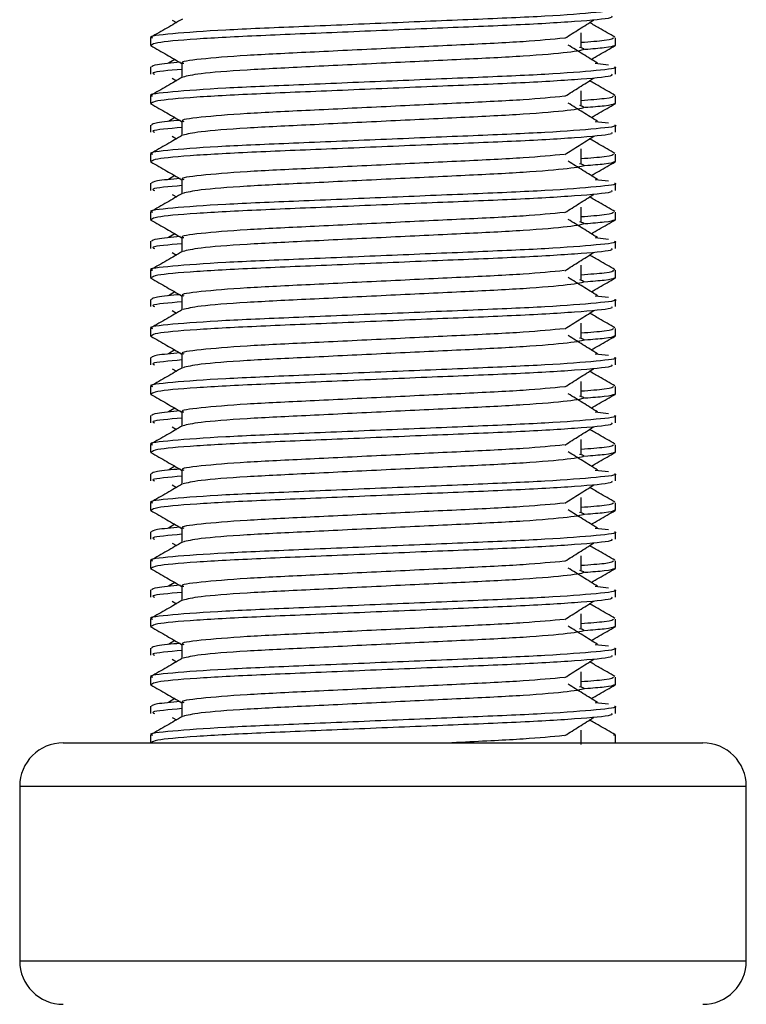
# Model space of a CAD drawing. Header units: millimetres. Extents: x 0 to 420, y 0 to 297.
# Tile 11 of 64: x 88.75 to 90.77, y 181.94 to 184.68. Entities that reach past the tile are written whole.
import ezdxf

# ---------------------------------------------------------------- set-up
doc = ezdxf.new("R2010")
doc.units = ezdxf.units.MM

msp = doc.modelspace()

# ---------------------------------------------------------------- linework, layer by layer
at = {"color": 7, "linetype": 'Continuous', "lineweight": 25}
for p, q in [((89.17776, 184.67486), (89.18921, 184.66764)), ((90.31471, 184.59918), (90.31471, 184.63959)), ((89.1173, 184.62522), (89.1173, 184.60508)), ((89.11769, 184.60422), (89.12096, 184.60349)), ((90.40756, 184.60508), (90.40999, 184.60422)), ((90.41038, 184.60508), (90.41038, 184.62522)), ((89.18457, 184.56537), (89.16712, 184.55456)), ((89.20479, 184.55451), (89.20479, 184.51503)), ((90.35405, 184.5546), (90.3905, 184.55067)), ((89.1173, 184.54447), (89.1173, 184.52426)), ((90.41038, 184.52426), (90.41038, 184.54447)), ((89.17776, 184.51323), (89.18921, 184.50601)), ((90.31471, 184.43754), (90.31471, 184.47795)), ((89.1173, 184.46359), (89.1173, 184.44345)), ((89.11769, 184.44259), (89.12096, 184.44186)), ((90.40756, 184.44345), (90.40999, 184.44259)), ((90.41038, 184.44345), (90.41038, 184.46359)), ((89.18457, 184.40374), (89.16712, 184.39292)), ((89.20479, 184.39287), (89.20479, 184.35339)), ((90.35405, 184.39296), (90.3905, 184.38903)), ((89.1173, 184.38284), (89.1173, 184.36263)), ((90.41038, 184.36263), (90.41038, 184.38284)), ((89.17776, 184.35159), (89.18921, 184.34437)), ((89.1173, 184.30196), (89.1173, 184.28182)), ((90.31471, 184.27591), (90.31471, 184.31632)), ((90.41038, 184.28182), (90.41038, 184.30196)), ((89.11769, 184.28095), (89.12096, 184.28023)), ((90.40756, 184.28182), (90.40999, 184.28095)), ((89.1173, 184.2212), (89.1173, 184.20099)), ((89.18457, 184.2421), (89.16712, 184.23129)), ((89.20479, 184.23124), (89.20479, 184.19176)), ((90.35405, 184.23133), (90.3905, 184.2274)), ((90.41038, 184.20099), (90.41038, 184.2212)), ((89.17776, 184.18996), (89.18921, 184.18274)), ((89.1173, 184.14032), (89.1173, 184.12018)), ((90.31471, 184.11427), (90.31471, 184.15468)), ((90.41038, 184.12018), (90.41038, 184.14032)), ((89.11769, 184.11932), (89.12096, 184.11859)), ((90.40756, 184.12018), (90.40999, 184.11932)), ((89.1173, 184.05957), (89.1173, 184.03936)), ((89.18457, 184.08047), (89.16712, 184.06965)), ((89.20479, 184.0696), (89.20479, 184.03013)), ((90.35405, 184.06969), (90.3905, 184.06577)), ((90.41038, 184.03936), (90.41038, 184.05957)), ((89.17776, 184.02832), (89.18921, 184.02111)), ((89.1173, 183.97869), (89.1173, 183.95855)), ((90.31471, 183.95264), (90.31471, 183.99305)), ((90.41038, 183.95855), (90.41038, 183.97869)), ((89.11769, 183.95769), (89.12096, 183.95696)), ((90.40756, 183.95855), (90.40999, 183.95769)), ((89.18457, 183.91883), (89.16712, 183.90802)), ((89.1173, 183.89793), (89.1173, 183.87773)), ((89.20479, 183.90797), (89.20479, 183.86849)), ((90.35405, 183.90806), (90.3905, 183.90413)), ((90.41038, 183.87773), (90.41038, 183.89793)), ((89.17776, 183.86669), (89.18921, 183.85947)), ((89.1173, 183.81705), (89.1173, 183.79691)), ((90.31471, 183.79101), (90.31471, 183.83141)), ((90.41038, 183.79691), (90.41038, 183.81705)), ((89.11769, 183.79605), (89.12096, 183.79532)), ((90.40756, 183.79691), (90.40999, 183.79605)), ((89.18457, 183.7572), (89.16712, 183.74639)), ((89.1173, 183.7363), (89.1173, 183.71609)), ((89.20479, 183.74634), (89.20479, 183.70686)), ((90.35405, 183.74642), (90.3905, 183.7425)), ((90.41038, 183.71609), (90.41038, 183.7363)), ((89.17776, 183.70505), (89.18921, 183.69784)), ((89.1173, 183.65542), (89.1173, 183.63528)), ((90.31471, 183.62937), (90.31471, 183.66978)), ((90.41038, 183.63528), (90.41038, 183.65542)), ((89.11769, 183.63442), (89.12096, 183.63369)), ((90.40756, 183.63528), (90.40999, 183.63442)), ((89.18457, 183.59557), (89.16712, 183.58475)), ((89.1173, 183.57466), (89.1173, 183.55446)), ((89.20479, 183.5847), (89.20479, 183.54522)), ((90.35405, 183.58479), (90.3905, 183.58086)), ((90.41038, 183.55446), (90.41038, 183.57466)), ((89.17776, 183.54342), (89.18921, 183.5362)), ((90.31471, 183.46774), (90.31471, 183.50815)), ((89.1173, 183.49378), (89.1173, 183.47364)), ((90.41038, 183.47364), (90.41038, 183.49378)), ((89.11769, 183.47278), (89.12096, 183.47205)), ((90.40756, 183.47364), (90.40999, 183.47278)), ((89.18457, 183.43393), (89.16712, 183.42312)), ((89.1173, 183.41303), (89.1173, 183.39282)), ((89.20479, 183.42307), (89.20479, 183.38359)), ((90.35405, 183.42316), (90.3905, 183.41923)), ((90.41038, 183.39282), (90.41038, 183.41303)), ((89.17776, 183.38179), (89.18921, 183.37457)), ((90.31471, 183.3061), (90.31471, 183.34651)), ((89.1173, 183.33215), (89.1173, 183.31201)), ((90.41038, 183.31201), (90.41038, 183.33215)), ((89.11769, 183.31115), (89.12096, 183.31042)), ((90.40756, 183.31201), (90.40999, 183.31115)), ((89.18457, 183.2723), (89.16712, 183.26148)), ((89.20479, 183.26143), (89.20479, 183.22195)), ((90.35405, 183.26152), (90.3905, 183.25759)), ((89.1173, 183.2514), (89.1173, 183.23119)), ((90.41038, 183.23119), (90.41038, 183.2514)), ((89.17776, 183.22015), (89.18921, 183.21293)), ((90.31471, 183.14447), (90.31471, 183.18488)), ((89.1173, 183.17052), (89.1173, 183.15038)), ((90.41038, 183.15038), (90.41038, 183.17052)), ((89.11769, 183.14951), (89.12096, 183.14879)), ((90.40756, 183.15038), (90.40999, 183.14951)), ((89.18457, 183.11066), (89.16712, 183.09985)), ((89.20479, 183.0998), (89.20479, 183.06032)), ((90.35405, 183.09989), (90.3905, 183.09596)), ((89.1173, 183.08976), (89.1173, 183.06955)), ((90.41038, 183.06955), (90.41038, 183.08976)), ((89.17776, 183.05852), (89.18921, 183.0513)), ((90.31471, 182.98283), (90.31471, 183.02324)), ((89.1173, 183.00888), (89.1173, 182.98874)), ((89.11769, 182.98788), (89.12096, 182.98715)), ((90.40756, 182.98874), (90.40999, 182.98788)), ((90.41038, 182.98874), (90.41038, 183.00888)), ((89.18457, 182.94903), (89.16712, 182.93821)), ((89.20479, 182.93816), (89.20479, 182.89869)), ((90.35405, 182.93825), (90.3905, 182.93433)), ((89.1173, 182.92813), (89.1173, 182.90792)), ((90.41038, 182.90792), (90.41038, 182.92813)), ((89.17776, 182.89688), (89.18921, 182.88967)), ((90.31471, 182.8212), (90.31471, 182.86161)), ((89.1173, 182.84725), (89.1173, 182.82711)), ((89.11769, 182.82625), (89.12096, 182.82552)), ((90.40756, 182.82711), (90.40999, 182.82625)), ((90.41038, 182.82711), (90.41038, 182.84725)), ((89.18457, 182.78739), (89.16712, 182.77658)), ((89.20479, 182.77653), (89.20479, 182.73705)), ((90.35405, 182.77662), (90.3905, 182.77269)), ((89.1173, 182.76649), (89.1173, 182.74629)), ((90.41038, 182.74629), (90.41038, 182.76649)), ((89.17776, 182.73525), (89.18921, 182.72803)), ((90.31471, 182.65957), (90.31471, 182.69997)), ((88.87485, 182.66461), (90.65283, 182.66461)), ((89.1173, 182.68561), (89.1173, 182.66461)), ((90.41038, 182.66461), (90.41038, 182.68561)), ((88.75363, 182.54339), (88.75363, 182.05848)), ((90.77405, 182.54339), (88.75363, 182.54339)), ((90.77405, 182.05848), (90.77405, 182.54339)), ((88.75363, 182.05848), (89.7288, 182.05848)), ((89.7288, 182.05848), (90.77405, 182.05848))]:
    msp.add_line(p, q, dxfattribs=at)
for centre, start, end in [((88.87485, 182.54339), 90, 180), ((90.65283, 182.54339), 0, 90), ((88.87485, 182.05848), 180, 270), ((90.65283, 182.05848), 270, 0)]:
    msp.add_arc(centre, 0.12123, start, end, dxfattribs=at)
for points, knots in [([(90.40761, 184.7061), (90.40849, 184.70582), (90.41898, 184.7024), (90.36545, 184.69583), (90.22868, 184.68515), (90.01811, 184.67623), (89.77309, 184.66622), (89.52701, 184.65578), (89.31244, 184.64702), (89.17064, 184.6366), (89.10724, 184.62933), (89.12136, 184.62571), (89.12325, 184.62522)], [0, 0, 0, 0, 0.0110241, 0.1311888, 0.2546953, 0.3734373, 0.495237, 0.6181845, 0.7364377, 0.859358, 0.981202, 1, 1, 1, 1]), ([(90.39956, 184.6859), (90.40086, 184.68416), (90.40447, 184.67934), (90.3078, 184.67036), (90.13247, 184.66032), (89.90066, 184.65141), (89.65095, 184.64075), (89.41617, 184.63129), (89.23283, 184.6219), (89.13057, 184.61237), (89.12308, 184.60715), (89.12012, 184.60508)], [0, 0, 0, 0, 0.0687542, 0.1915913, 0.313424, 0.4320526, 0.5554842, 0.6757146, 0.7957061, 0.9191739, 1, 1, 1, 1]), ([(89.20645, 184.67762), (89.19183, 184.66916), (89.1626, 184.65224), (89.13336, 184.63532), (89.11874, 184.62686)], [0, 0, 0, 0, 0.499935, 1, 1, 1, 1]), ([(90.26966, 184.62424), (90.28302, 184.63268), (90.30974, 184.64955), (90.33653, 184.66642), (90.34992, 184.67486)], [0, 0, 0, 0, 0.4999896, 1, 1, 1, 1]), ([(90.40893, 184.62686), (90.39431, 184.63532), (90.37082, 184.64891), (90.34734, 184.66251), (90.33847, 184.66764)], [0, 0, 0, 0, 0.622406, 1, 1, 1, 1]), ([(89.11861, 184.60354), (89.13323, 184.59509), (89.16196, 184.57847), (89.19068, 184.56184), (89.20479, 184.55367)], [0, 0, 0, 0, 0.5088672, 1, 1, 1, 1]), ([(90.26802, 184.6243), (90.23383, 184.621), (90.16444, 184.61429), (89.98295, 184.6055), (89.77204, 184.59551), (89.55901, 184.58507), (89.37354, 184.57631), (89.25089, 184.56589), (89.19607, 184.5586), (89.20834, 184.55498), (89.21, 184.55449)], [0, 0, 0, 0, 0.13403092, 0.27193744, 0.41339923, 0.55619553, 0.69353391, 0.83629864, 0.97781189, 1, 1, 1, 1]), ([(90.36056, 184.55456), (90.34694, 184.56299), (90.31969, 184.57987), (90.29251, 184.59674), (90.27892, 184.60518)], [0, 0, 0, 0, 0.5000108, 1, 1, 1, 1]), ([(90.40443, 184.62522), (90.40321, 184.62271), (90.4012, 184.61855), (90.33923, 184.61385), (90.31471, 184.61199)], [0, 0, 0, 0, 0.6042483, 1, 1, 1, 1]), ([(90.40672, 184.60349), (90.40242, 184.60147), (90.39517, 184.59807), (90.3456, 184.59426), (90.32546, 184.59271)], [0, 0, 0, 0, 0.5937937, 1, 1, 1, 1]), ([(90.3431, 184.56537), (90.35047, 184.56964), (90.37246, 184.58236), (90.39445, 184.59509), (90.40907, 184.60354)], [0, 0, 0, 0, 0.3351873, 1, 1, 1, 1]), ([(90.31029, 184.59926), (90.31625, 184.59754), (90.33309, 184.5927), (90.2865, 184.5847), (90.16516, 184.57403), (89.98383, 184.5651), (89.77196, 184.5551), (89.55845, 184.54466), (89.37577, 184.53591), (89.24386, 184.52556), (89.21963, 184.51909), (89.2078, 184.51594)], [0, 0, 0, 0, 0.0638066, 0.1803218, 0.300081, 0.415215, 0.5333173, 0.6525337, 0.7671935, 0.8863835, 1, 1, 1, 1]), ([(89.20028, 184.55747), (89.1754, 184.55516), (89.1262, 184.5506), (89.1221, 184.5465), (89.12007, 184.54447)], [0, 0, 0, 0, 0.5055846, 1, 1, 1, 1]), ([(90.40761, 184.54447), (90.40849, 184.54418), (90.41898, 184.54077), (90.36545, 184.53419), (90.22868, 184.52352), (90.01811, 184.51459), (89.77309, 184.50459), (89.52701, 184.49415), (89.31244, 184.48539), (89.17064, 184.47497), (89.10724, 184.46769), (89.12136, 184.46407), (89.12325, 184.46359)], [0, 0, 0, 0, 0.0110241, 0.1311888, 0.2546953, 0.3734373, 0.495237, 0.6181845, 0.7364377, 0.859358, 0.981202, 1, 1, 1, 1]), ([(90.39956, 184.52426), (90.40086, 184.52253), (90.40447, 184.51771), (90.3078, 184.50873), (90.13247, 184.49868), (89.90066, 184.48978), (89.65095, 184.47912), (89.41617, 184.46966), (89.23283, 184.46027), (89.13057, 184.45073), (89.12308, 184.44551), (89.12012, 184.44345)], [0, 0, 0, 0, 0.0687542, 0.1915913, 0.313424, 0.4320526, 0.5554842, 0.6757146, 0.7957061, 0.9191739, 1, 1, 1, 1]), ([(89.20479, 184.53768), (89.16811, 184.53439), (89.11572, 184.52968), (89.12526, 184.52551), (89.12812, 184.52426)], [0, 0, 0, 0, 0.7002075, 1, 1, 1, 1]), ([(89.20645, 184.51599), (89.19183, 184.50753), (89.1626, 184.4906), (89.13336, 184.47369), (89.11874, 184.46523)], [0, 0, 0, 0, 0.499935, 1, 1, 1, 1]), ([(90.26966, 184.46261), (90.28302, 184.47104), (90.30974, 184.48792), (90.33653, 184.50479), (90.34992, 184.51323)], [0, 0, 0, 0, 0.4999896, 1, 1, 1, 1]), ([(90.40893, 184.46523), (90.39431, 184.47369), (90.37082, 184.48728), (90.34734, 184.50087), (90.33847, 184.50601)], [0, 0, 0, 0, 0.622406, 1, 1, 1, 1]), ([(89.11861, 184.44191), (89.13323, 184.43345), (89.16196, 184.41683), (89.19068, 184.4002), (89.20479, 184.39204)], [0, 0, 0, 0, 0.5088672, 1, 1, 1, 1]), ([(90.26802, 184.46267), (90.23383, 184.45936), (90.16444, 184.45265), (89.98295, 184.44386), (89.77204, 184.43387), (89.55901, 184.42343), (89.37354, 184.41467), (89.25089, 184.40425), (89.19607, 184.39697), (89.20834, 184.39334), (89.21, 184.39285)], [0, 0, 0, 0, 0.13403092, 0.27193744, 0.41339923, 0.55619553, 0.69353391, 0.83629864, 0.97781189, 1, 1, 1, 1]), ([(90.36056, 184.39292), (90.34694, 184.40136), (90.31969, 184.41823), (90.29251, 184.43511), (90.27892, 184.44354)], [0, 0, 0, 0, 0.50001084, 1, 1, 1, 1]), ([(90.40443, 184.46359), (90.40321, 184.46108), (90.4012, 184.45692), (90.33923, 184.45222), (90.31471, 184.45036)], [0, 0, 0, 0, 0.6042483, 1, 1, 1, 1]), ([(90.40672, 184.44186), (90.40242, 184.43984), (90.39517, 184.43643), (90.3456, 184.43262), (90.32546, 184.43108)], [0, 0, 0, 0, 0.5937937, 1, 1, 1, 1]), ([(90.3431, 184.40374), (90.35047, 184.408), (90.37246, 184.42073), (90.39445, 184.43345), (90.40907, 184.44191)], [0, 0, 0, 0, 0.3351873, 1, 1, 1, 1]), ([(90.31029, 184.43762), (90.31625, 184.43591), (90.33309, 184.43107), (90.2865, 184.42307), (90.16516, 184.4124), (89.98383, 184.40347), (89.77196, 184.39346), (89.55845, 184.38302), (89.37577, 184.37428), (89.24386, 184.36392), (89.21963, 184.35746), (89.2078, 184.3543)], [0, 0, 0, 0, 0.0638066, 0.1803218, 0.300081, 0.415215, 0.5333173, 0.6525337, 0.7671935, 0.8863835, 1, 1, 1, 1]), ([(89.20028, 184.39583), (89.1754, 184.39353), (89.1262, 184.38897), (89.1221, 184.38486), (89.12007, 184.38284)], [0, 0, 0, 0, 0.5055846, 1, 1, 1, 1]), ([(90.40761, 184.38284), (90.40849, 184.38255), (90.41898, 184.37914), (90.36545, 184.37256), (90.22868, 184.36188), (90.01811, 184.35296), (89.77309, 184.34295), (89.52701, 184.33252), (89.31244, 184.32375), (89.17064, 184.31333), (89.10724, 184.30606), (89.12136, 184.30244), (89.12325, 184.30196)], [0, 0, 0, 0, 0.0110241, 0.1311888, 0.2546953, 0.3734373, 0.495237, 0.6181845, 0.7364377, 0.859358, 0.981202, 1, 1, 1, 1]), ([(90.39956, 184.36263), (90.40086, 184.3609), (90.40447, 184.35607), (90.3078, 184.34709), (90.13247, 184.33705), (89.90066, 184.32814), (89.65095, 184.31749), (89.41617, 184.30802), (89.23283, 184.29864), (89.13057, 184.2891), (89.12308, 184.28388), (89.12012, 184.28182)], [0, 0, 0, 0, 0.0687542, 0.1915913, 0.313424, 0.4320526, 0.5554842, 0.6757146, 0.7957061, 0.9191739, 1, 1, 1, 1]), ([(89.20479, 184.37605), (89.16811, 184.37275), (89.11572, 184.36805), (89.12526, 184.36388), (89.12812, 184.36263)], [0, 0, 0, 0, 0.7002075, 1, 1, 1, 1]), ([(89.20645, 184.35435), (89.19183, 184.34589), (89.1626, 184.32897), (89.13336, 184.31205), (89.11874, 184.30359)], [0, 0, 0, 0, 0.499935, 1, 1, 1, 1]), ([(90.26966, 184.30097), (90.28302, 184.30941), (90.30974, 184.32628), (90.33653, 184.34315), (90.34992, 184.35159)], [0, 0, 0, 0, 0.4999896, 1, 1, 1, 1]), ([(90.40893, 184.30359), (90.39431, 184.31205), (90.37082, 184.32564), (90.34734, 184.33924), (90.33847, 184.34437)], [0, 0, 0, 0, 0.622406, 1, 1, 1, 1]), ([(90.40443, 184.30196), (90.40321, 184.29944), (90.4012, 184.29529), (90.33923, 184.29058), (90.31471, 184.28872)], [0, 0, 0, 0, 0.6042483, 1, 1, 1, 1]), ([(89.11861, 184.28028), (89.13323, 184.27182), (89.16196, 184.2552), (89.19068, 184.23857), (89.20479, 184.2304)], [0, 0, 0, 0, 0.5088672, 1, 1, 1, 1]), ([(90.26802, 184.30103), (90.23383, 184.29773), (90.16444, 184.29102), (89.98295, 184.28223), (89.77204, 184.27224), (89.55901, 184.2618), (89.37354, 184.25304), (89.25089, 184.24262), (89.19607, 184.23533), (89.20834, 184.23171), (89.21, 184.23122)], [0, 0, 0, 0, 0.1340309, 0.2719374, 0.4133992, 0.5561955, 0.6935339, 0.8362986, 0.9778119, 1, 1, 1, 1]), ([(90.31029, 184.27599), (90.31625, 184.27427), (90.33309, 184.26943), (90.2865, 184.26143), (90.16516, 184.25076), (89.98383, 184.24183), (89.77196, 184.23183), (89.55845, 184.22139), (89.37577, 184.21265), (89.24386, 184.20229), (89.21963, 184.19582), (89.2078, 184.19267)], [0, 0, 0, 0, 0.06380663, 0.18032175, 0.30008096, 0.41521504, 0.53331731, 0.65253371, 0.76719347, 0.88638352, 1, 1, 1, 1]), ([(90.36056, 184.23129), (90.34694, 184.23973), (90.31969, 184.2566), (90.29251, 184.27347), (90.27892, 184.28191)], [0, 0, 0, 0, 0.5000108, 1, 1, 1, 1]), ([(90.40672, 184.28023), (90.40242, 184.2782), (90.39517, 184.2748), (90.3456, 184.27099), (90.32546, 184.26944)], [0, 0, 0, 0, 0.5937937, 1, 1, 1, 1]), ([(90.3431, 184.2421), (90.35047, 184.24637), (90.37246, 184.2591), (90.39445, 184.27182), (90.40907, 184.28028)], [0, 0, 0, 0, 0.3351873, 1, 1, 1, 1]), ([(90.40761, 184.2212), (90.40849, 184.22092), (90.41898, 184.2175), (90.36545, 184.21092), (90.22868, 184.20025), (90.01811, 184.19132), (89.77309, 184.18132), (89.52701, 184.17088), (89.31244, 184.16212), (89.17064, 184.1517), (89.10724, 184.14442), (89.12136, 184.1408), (89.12325, 184.14032)], [0, 0, 0, 0, 0.0110241, 0.1311888, 0.2546953, 0.3734373, 0.495237, 0.6181845, 0.7364377, 0.859358, 0.981202, 1, 1, 1, 1]), ([(89.20028, 184.2342), (89.1754, 184.23189), (89.1262, 184.22733), (89.1221, 184.22323), (89.12007, 184.2212)], [0, 0, 0, 0, 0.5055846, 1, 1, 1, 1]), ([(89.20645, 184.19272), (89.19183, 184.18426), (89.1626, 184.16733), (89.13336, 184.15042), (89.11874, 184.14196)], [0, 0, 0, 0, 0.499935, 1, 1, 1, 1]), ([(90.39956, 184.20099), (90.40086, 184.19926), (90.40447, 184.19444), (90.3078, 184.18546), (90.13247, 184.17542), (89.90066, 184.16651), (89.65095, 184.15585), (89.41617, 184.14639), (89.23283, 184.137), (89.13057, 184.12746), (89.12308, 184.12225), (89.12012, 184.12018)], [0, 0, 0, 0, 0.0687542, 0.1915913, 0.313424, 0.4320526, 0.5554842, 0.6757146, 0.7957061, 0.9191739, 1, 1, 1, 1]), ([(89.20479, 184.21441), (89.16811, 184.21112), (89.11572, 184.20641), (89.12526, 184.20224), (89.12812, 184.20099)], [0, 0, 0, 0, 0.7002075, 1, 1, 1, 1]), ([(90.26966, 184.13934), (90.28302, 184.14778), (90.30974, 184.16465), (90.33653, 184.18152), (90.34992, 184.18996)], [0, 0, 0, 0, 0.4999896, 1, 1, 1, 1]), ([(90.40893, 184.14196), (90.39431, 184.15042), (90.37082, 184.16401), (90.34734, 184.17761), (90.33847, 184.18274)], [0, 0, 0, 0, 0.622406, 1, 1, 1, 1]), ([(90.26802, 184.1394), (90.23383, 184.13609), (90.16444, 184.12938), (89.98295, 184.1206), (89.77204, 184.11061), (89.55901, 184.10017), (89.37354, 184.09141), (89.25089, 184.08098), (89.19607, 184.0737), (89.20834, 184.07007), (89.21, 184.06958)], [0, 0, 0, 0, 0.1340309, 0.2719374, 0.4133992, 0.5561955, 0.6935339, 0.8362986, 0.9778119, 1, 1, 1, 1]), ([(90.40443, 184.14032), (90.40321, 184.13781), (90.4012, 184.13365), (90.33923, 184.12895), (90.31471, 184.12709)], [0, 0, 0, 0, 0.6042483, 1, 1, 1, 1]), ([(89.11861, 184.11864), (89.13323, 184.11018), (89.16196, 184.09356), (89.19068, 184.07693), (89.20479, 184.06877)], [0, 0, 0, 0, 0.5088672, 1, 1, 1, 1]), ([(90.31029, 184.11435), (90.31625, 184.11264), (90.33309, 184.1078), (90.2865, 184.0998), (90.16516, 184.08913), (89.98383, 184.0802), (89.77196, 184.07019), (89.55845, 184.05975), (89.37577, 184.05101), (89.24386, 184.04065), (89.21963, 184.03419), (89.2078, 184.03103)], [0, 0, 0, 0, 0.06380663, 0.18032175, 0.30008096, 0.41521504, 0.53331731, 0.65253371, 0.76719347, 0.88638352, 1, 1, 1, 1]), ([(90.36056, 184.06965), (90.34694, 184.07809), (90.31969, 184.09496), (90.29251, 184.11184), (90.27892, 184.12028)], [0, 0, 0, 0, 0.5000108, 1, 1, 1, 1]), ([(90.40672, 184.11859), (90.40242, 184.11657), (90.39517, 184.11316), (90.3456, 184.10935), (90.32546, 184.10781)], [0, 0, 0, 0, 0.5937937, 1, 1, 1, 1]), ([(90.3431, 184.08047), (90.35047, 184.08473), (90.37246, 184.09746), (90.39445, 184.11018), (90.40907, 184.11864)], [0, 0, 0, 0, 0.3351873, 1, 1, 1, 1]), ([(90.40761, 184.05957), (90.40849, 184.05928), (90.41898, 184.05587), (90.36545, 184.04929), (90.22868, 184.03862), (90.01811, 184.02969), (89.77309, 184.01968), (89.52701, 184.00925), (89.31244, 184.00049), (89.17064, 183.99006), (89.10724, 183.98279), (89.12136, 183.97917), (89.12325, 183.97869)], [0, 0, 0, 0, 0.0110241, 0.1311888, 0.2546953, 0.3734373, 0.495237, 0.6181845, 0.7364377, 0.859358, 0.981202, 1, 1, 1, 1]), ([(89.20028, 184.07256), (89.1754, 184.07026), (89.1262, 184.0657), (89.1221, 184.0616), (89.12007, 184.05957)], [0, 0, 0, 0, 0.5055846, 1, 1, 1, 1]), ([(89.20645, 184.03109), (89.19183, 184.02262), (89.1626, 184.0057), (89.13336, 183.98878), (89.11874, 183.98032)], [0, 0, 0, 0, 0.499935, 1, 1, 1, 1]), ([(90.39956, 184.03936), (90.40086, 184.03763), (90.40447, 184.0328), (90.3078, 184.02383), (90.13247, 184.01378), (89.90066, 184.00488), (89.65095, 183.99422), (89.41617, 183.98475), (89.23283, 183.97537), (89.13057, 183.96583), (89.12308, 183.96061), (89.12012, 183.95855)], [0, 0, 0, 0, 0.0687542, 0.1915913, 0.313424, 0.4320526, 0.5554842, 0.6757146, 0.7957061, 0.9191739, 1, 1, 1, 1]), ([(89.20479, 184.05278), (89.16811, 184.04948), (89.11572, 184.04478), (89.12526, 184.04061), (89.12812, 184.03936)], [0, 0, 0, 0, 0.7002075, 1, 1, 1, 1]), ([(90.26966, 183.9777), (90.28302, 183.98614), (90.30974, 184.00301), (90.33653, 184.01989), (90.34992, 184.02832)], [0, 0, 0, 0, 0.49998964, 1, 1, 1, 1]), ([(90.40893, 183.98032), (90.39431, 183.98878), (90.37082, 184.00237), (90.34734, 184.01597), (90.33847, 184.02111)], [0, 0, 0, 0, 0.622406, 1, 1, 1, 1]), ([(90.26802, 183.97777), (90.23383, 183.97446), (90.16444, 183.96775), (89.98295, 183.95896), (89.77204, 183.94897), (89.55901, 183.93853), (89.37354, 183.92977), (89.25089, 183.91935), (89.19607, 183.91206), (89.20834, 183.90844), (89.21, 183.90795)], [0, 0, 0, 0, 0.1340309, 0.2719374, 0.4133992, 0.5561955, 0.6935339, 0.8362986, 0.9778119, 1, 1, 1, 1]), ([(90.40443, 183.97869), (90.40321, 183.97617), (90.4012, 183.97202), (90.33923, 183.96732), (90.31471, 183.96546)], [0, 0, 0, 0, 0.6042483, 1, 1, 1, 1]), ([(89.11861, 183.95701), (89.13323, 183.94855), (89.16196, 183.93193), (89.19068, 183.9153), (89.20479, 183.90713)], [0, 0, 0, 0, 0.5088672, 1, 1, 1, 1]), ([(90.31029, 183.95272), (90.31625, 183.95101), (90.33309, 183.94616), (90.2865, 183.93816), (90.16516, 183.92749), (89.98383, 183.91857), (89.77196, 183.90856), (89.55845, 183.89812), (89.37577, 183.88938), (89.24386, 183.87902), (89.21963, 183.87256), (89.2078, 183.8694)], [0, 0, 0, 0, 0.06380663, 0.18032175, 0.30008096, 0.41521504, 0.53331731, 0.65253371, 0.76719347, 0.88638352, 1, 1, 1, 1]), ([(90.36056, 183.90802), (90.34694, 183.91646), (90.31969, 183.93333), (90.29251, 183.9502), (90.27892, 183.95864)], [0, 0, 0, 0, 0.5000108, 1, 1, 1, 1]), ([(90.40672, 183.95696), (90.40242, 183.95493), (90.39517, 183.95153), (90.3456, 183.94772), (90.32546, 183.94617)], [0, 0, 0, 0, 0.5937937, 1, 1, 1, 1]), ([(90.3431, 183.91883), (90.35047, 183.9231), (90.37246, 183.93583), (90.39445, 183.94855), (90.40907, 183.95701)], [0, 0, 0, 0, 0.3351873, 1, 1, 1, 1]), ([(90.40761, 183.89793), (90.40849, 183.89765), (90.41898, 183.89423), (90.36545, 183.88766), (90.22868, 183.87698), (90.01811, 183.86806), (89.77309, 183.85805), (89.52701, 183.84761), (89.31244, 183.83885), (89.17064, 183.82843), (89.10724, 183.82115), (89.12136, 183.81754), (89.12325, 183.81705)], [0, 0, 0, 0, 0.01102406, 0.13118876, 0.25469534, 0.37343726, 0.49523701, 0.61818446, 0.73643772, 0.85935802, 0.98120202, 1, 1, 1, 1]), ([(89.20028, 183.91093), (89.1754, 183.90862), (89.1262, 183.90407), (89.1221, 183.89996), (89.12007, 183.89793)], [0, 0, 0, 0, 0.5055846, 1, 1, 1, 1]), ([(89.20479, 183.89114), (89.16811, 183.88785), (89.11572, 183.88314), (89.12526, 183.87897), (89.12812, 183.87773)], [0, 0, 0, 0, 0.7002075, 1, 1, 1, 1]), ([(89.20645, 183.86945), (89.19183, 183.86099), (89.1626, 183.84407), (89.13336, 183.82715), (89.11874, 183.81869)], [0, 0, 0, 0, 0.499935, 1, 1, 1, 1]), ([(90.39956, 183.87773), (90.40086, 183.87599), (90.40447, 183.87117), (90.3078, 183.86219), (90.13247, 183.85215), (89.90066, 183.84324), (89.65095, 183.83258), (89.41617, 183.82312), (89.23283, 183.81373), (89.13057, 183.8042), (89.12308, 183.79898), (89.12012, 183.79691)], [0, 0, 0, 0, 0.0687542, 0.1915913, 0.313424, 0.4320526, 0.5554842, 0.6757146, 0.7957061, 0.9191739, 1, 1, 1, 1]), ([(90.26966, 183.81607), (90.28302, 183.82451), (90.30974, 183.84138), (90.33653, 183.85825), (90.34992, 183.86669)], [0, 0, 0, 0, 0.4999896, 1, 1, 1, 1]), ([(90.40893, 183.81869), (90.39431, 183.82715), (90.37082, 183.84074), (90.34734, 183.85434), (90.33847, 183.85947)], [0, 0, 0, 0, 0.622406, 1, 1, 1, 1]), ([(90.26802, 183.81613), (90.23383, 183.81282), (90.16444, 183.80612), (89.98295, 183.79733), (89.77204, 183.78734), (89.55901, 183.7769), (89.37354, 183.76814), (89.25089, 183.75771), (89.19607, 183.75043), (89.20834, 183.74681), (89.21, 183.74631)], [0, 0, 0, 0, 0.1340309, 0.2719374, 0.4133992, 0.5561955, 0.6935339, 0.8362986, 0.9778119, 1, 1, 1, 1]), ([(90.40443, 183.81705), (90.40321, 183.81454), (90.4012, 183.81038), (90.33923, 183.80568), (90.31471, 183.80382)], [0, 0, 0, 0, 0.6042483, 1, 1, 1, 1]), ([(89.11861, 183.79537), (89.13323, 183.78692), (89.16196, 183.77029), (89.19068, 183.75367), (89.20479, 183.7455)], [0, 0, 0, 0, 0.5088672, 1, 1, 1, 1]), ([(90.31029, 183.79109), (90.31625, 183.78937), (90.33309, 183.78453), (90.2865, 183.77653), (90.16516, 183.76586), (89.98383, 183.75693), (89.77196, 183.74693), (89.55845, 183.73649), (89.37577, 183.72774), (89.24386, 183.71738), (89.21963, 183.71092), (89.2078, 183.70777)], [0, 0, 0, 0, 0.06380663, 0.18032175, 0.30008096, 0.41521504, 0.53331731, 0.65253371, 0.76719347, 0.88638352, 1, 1, 1, 1]), ([(90.36056, 183.74639), (90.34694, 183.75482), (90.31969, 183.7717), (90.29251, 183.78857), (90.27892, 183.79701)], [0, 0, 0, 0, 0.50001084, 1, 1, 1, 1]), ([(90.40672, 183.79532), (90.40242, 183.7933), (90.39517, 183.78989), (90.3456, 183.78609), (90.32546, 183.78454)], [0, 0, 0, 0, 0.5937937, 1, 1, 1, 1]), ([(90.3431, 183.7572), (90.35047, 183.76147), (90.37246, 183.77419), (90.39445, 183.78692), (90.40907, 183.79537)], [0, 0, 0, 0, 0.3351873, 1, 1, 1, 1]), ([(90.40761, 183.7363), (90.40849, 183.73601), (90.41898, 183.7326), (90.36545, 183.72602), (90.22868, 183.71535), (90.01811, 183.70642), (89.77309, 183.69641), (89.52701, 183.68598), (89.31244, 183.67722), (89.17064, 183.6668), (89.10724, 183.65952), (89.12136, 183.6559), (89.12325, 183.65542)], [0, 0, 0, 0, 0.01102406, 0.13118876, 0.25469534, 0.37343726, 0.49523701, 0.61818446, 0.73643772, 0.85935802, 0.98120202, 1, 1, 1, 1]), ([(89.20028, 183.7493), (89.1754, 183.74699), (89.1262, 183.74243), (89.1221, 183.73833), (89.12007, 183.7363)], [0, 0, 0, 0, 0.5055846, 1, 1, 1, 1]), ([(89.20479, 183.72951), (89.16811, 183.72622), (89.11572, 183.72151), (89.12526, 183.71734), (89.12812, 183.71609)], [0, 0, 0, 0, 0.7002075, 1, 1, 1, 1]), ([(89.20645, 183.70782), (89.19183, 183.69936), (89.1626, 183.68243), (89.13336, 183.66551), (89.11874, 183.65705)], [0, 0, 0, 0, 0.499935, 1, 1, 1, 1]), ([(90.39956, 183.71609), (90.40086, 183.71436), (90.40447, 183.70953), (90.3078, 183.70056), (90.13247, 183.69051), (89.90066, 183.68161), (89.65095, 183.67095), (89.41617, 183.66149), (89.23283, 183.6521), (89.13057, 183.64256), (89.12308, 183.63734), (89.12012, 183.63528)], [0, 0, 0, 0, 0.0687542, 0.1915913, 0.313424, 0.4320526, 0.5554842, 0.6757146, 0.7957061, 0.9191739, 1, 1, 1, 1]), ([(90.26966, 183.65444), (90.28302, 183.66287), (90.30974, 183.67975), (90.33653, 183.69662), (90.34992, 183.70505)], [0, 0, 0, 0, 0.4999896, 1, 1, 1, 1]), ([(90.40893, 183.65705), (90.39431, 183.66551), (90.37082, 183.67911), (90.34734, 183.6927), (90.33847, 183.69784)], [0, 0, 0, 0, 0.622406, 1, 1, 1, 1]), ([(90.26802, 183.6545), (90.23383, 183.65119), (90.16444, 183.64448), (89.98295, 183.63569), (89.77204, 183.6257), (89.55901, 183.61526), (89.37354, 183.6065), (89.25089, 183.59608), (89.19607, 183.5888), (89.20834, 183.58517), (89.21, 183.58468)], [0, 0, 0, 0, 0.1340309, 0.2719374, 0.4133992, 0.5561955, 0.6935339, 0.8362986, 0.9778119, 1, 1, 1, 1]), ([(90.40443, 183.65542), (90.40321, 183.65291), (90.4012, 183.64875), (90.33923, 183.64405), (90.31471, 183.64219)], [0, 0, 0, 0, 0.6042483, 1, 1, 1, 1]), ([(89.11861, 183.63374), (89.13323, 183.62528), (89.16196, 183.60866), (89.19068, 183.59203), (89.20479, 183.58386)], [0, 0, 0, 0, 0.5088672, 1, 1, 1, 1]), ([(90.31029, 183.62945), (90.31625, 183.62774), (90.33309, 183.62289), (90.2865, 183.6149), (90.16516, 183.60422), (89.98383, 183.5953), (89.77196, 183.58529), (89.55845, 183.57485), (89.37577, 183.56611), (89.24386, 183.55575), (89.21963, 183.54929), (89.2078, 183.54613)], [0, 0, 0, 0, 0.0638066, 0.1803218, 0.300081, 0.415215, 0.5333173, 0.6525337, 0.7671935, 0.8863835, 1, 1, 1, 1]), ([(90.36056, 183.58475), (90.34694, 183.59319), (90.31969, 183.61006), (90.29251, 183.62694), (90.27892, 183.63537)], [0, 0, 0, 0, 0.5000108, 1, 1, 1, 1]), ([(90.40672, 183.63369), (90.40242, 183.63167), (90.39517, 183.62826), (90.3456, 183.62445), (90.32546, 183.6229)], [0, 0, 0, 0, 0.5937937, 1, 1, 1, 1]), ([(90.3431, 183.59557), (90.35047, 183.59983), (90.37246, 183.61256), (90.39445, 183.62528), (90.40907, 183.63374)], [0, 0, 0, 0, 0.3351873, 1, 1, 1, 1]), ([(90.40761, 183.57466), (90.40849, 183.57438), (90.41898, 183.57096), (90.36545, 183.56439), (90.22868, 183.55371), (90.01811, 183.54479), (89.77309, 183.53478), (89.52701, 183.52434), (89.31244, 183.51558), (89.17064, 183.50516), (89.10724, 183.49789), (89.12136, 183.49427), (89.12325, 183.49378)], [0, 0, 0, 0, 0.01102406, 0.13118876, 0.25469534, 0.37343726, 0.49523701, 0.61818446, 0.73643772, 0.85935802, 0.98120202, 1, 1, 1, 1]), ([(89.20028, 183.58766), (89.1754, 183.58536), (89.1262, 183.5808), (89.1221, 183.57669), (89.12007, 183.57466)], [0, 0, 0, 0, 0.5055846, 1, 1, 1, 1]), ([(89.20479, 183.56788), (89.16811, 183.56458), (89.11572, 183.55987), (89.12526, 183.55571), (89.12812, 183.55446)], [0, 0, 0, 0, 0.7002075, 1, 1, 1, 1]), ([(89.20645, 183.54618), (89.19183, 183.53772), (89.1626, 183.5208), (89.13336, 183.50388), (89.11874, 183.49542)], [0, 0, 0, 0, 0.499935, 1, 1, 1, 1]), ([(90.39956, 183.55446), (90.40086, 183.55272), (90.40447, 183.5479), (90.3078, 183.53892), (90.13247, 183.52888), (89.90066, 183.51997), (89.65095, 183.50931), (89.41617, 183.49985), (89.23283, 183.49046), (89.13057, 183.48093), (89.12308, 183.47571), (89.12012, 183.47364)], [0, 0, 0, 0, 0.0687542, 0.1915913, 0.313424, 0.4320526, 0.5554842, 0.6757146, 0.7957061, 0.9191739, 1, 1, 1, 1]), ([(90.26966, 183.4928), (90.28302, 183.50124), (90.30974, 183.51811), (90.33653, 183.53498), (90.34992, 183.54342)], [0, 0, 0, 0, 0.49998964, 1, 1, 1, 1]), ([(90.40893, 183.49542), (90.39431, 183.50388), (90.37082, 183.51747), (90.34734, 183.53107), (90.33847, 183.5362)], [0, 0, 0, 0, 0.622406, 1, 1, 1, 1]), ([(90.26802, 183.49286), (90.23383, 183.48956), (90.16444, 183.48285), (89.98295, 183.47406), (89.77204, 183.46407), (89.55901, 183.45363), (89.37354, 183.44487), (89.25089, 183.43445), (89.19607, 183.42716), (89.20834, 183.42354), (89.21, 183.42305)], [0, 0, 0, 0, 0.1340309, 0.2719374, 0.4133992, 0.5561955, 0.6935339, 0.8362986, 0.9778119, 1, 1, 1, 1]), ([(90.40443, 183.49378), (90.40321, 183.49127), (90.4012, 183.48711), (90.33923, 183.48241), (90.31471, 183.48055)], [0, 0, 0, 0, 0.6042483, 1, 1, 1, 1]), ([(89.11861, 183.4721), (89.13323, 183.46365), (89.16196, 183.44703), (89.19068, 183.4304), (89.20479, 183.42223)], [0, 0, 0, 0, 0.5088672, 1, 1, 1, 1]), ([(90.31029, 183.46782), (90.31625, 183.4661), (90.33309, 183.46126), (90.2865, 183.45326), (90.16516, 183.44259), (89.98383, 183.43366), (89.77196, 183.42366), (89.55845, 183.41322), (89.37577, 183.40447), (89.24386, 183.39412), (89.21963, 183.38765), (89.2078, 183.3845)], [0, 0, 0, 0, 0.06380663, 0.18032175, 0.30008096, 0.41521504, 0.53331731, 0.65253371, 0.76719347, 0.88638352, 1, 1, 1, 1]), ([(90.36056, 183.42312), (90.34694, 183.43155), (90.31969, 183.44843), (90.29251, 183.4653), (90.27892, 183.47374)], [0, 0, 0, 0, 0.5000108, 1, 1, 1, 1]), ([(90.40672, 183.47205), (90.40242, 183.47003), (90.39517, 183.46663), (90.3456, 183.46282), (90.32546, 183.46127)], [0, 0, 0, 0, 0.5937937, 1, 1, 1, 1]), ([(90.3431, 183.43393), (90.35047, 183.4382), (90.37246, 183.45092), (90.39445, 183.46365), (90.40907, 183.4721)], [0, 0, 0, 0, 0.3351873, 1, 1, 1, 1]), ([(89.20028, 183.42603), (89.1754, 183.42372), (89.1262, 183.41916), (89.1221, 183.41506), (89.12007, 183.41303)], [0, 0, 0, 0, 0.5055846, 1, 1, 1, 1]), ([(90.40761, 183.41303), (90.40849, 183.41274), (90.41898, 183.40933), (90.36545, 183.40275), (90.22868, 183.39208), (90.01811, 183.38315), (89.77309, 183.37315), (89.52701, 183.36271), (89.31244, 183.35395), (89.17064, 183.34353), (89.10724, 183.33625), (89.12136, 183.33263), (89.12325, 183.33215)], [0, 0, 0, 0, 0.0110241, 0.1311888, 0.2546953, 0.3734373, 0.495237, 0.6181845, 0.7364377, 0.859358, 0.981202, 1, 1, 1, 1]), ([(89.20479, 183.40624), (89.16811, 183.40295), (89.11572, 183.39824), (89.12526, 183.39407), (89.12812, 183.39282)], [0, 0, 0, 0, 0.7002075, 1, 1, 1, 1]), ([(89.20645, 183.38455), (89.19183, 183.37609), (89.1626, 183.35916), (89.13336, 183.34225), (89.11874, 183.33379)], [0, 0, 0, 0, 0.499935, 1, 1, 1, 1]), ([(90.39956, 183.39282), (90.40086, 183.39109), (90.40447, 183.38627), (90.3078, 183.37729), (90.13247, 183.36724), (89.90066, 183.35834), (89.65095, 183.34768), (89.41617, 183.33822), (89.23283, 183.32883), (89.13057, 183.31929), (89.12308, 183.31407), (89.12012, 183.31201)], [0, 0, 0, 0, 0.0687542, 0.1915913, 0.313424, 0.4320526, 0.5554842, 0.6757146, 0.7957061, 0.9191739, 1, 1, 1, 1]), ([(90.26966, 183.33117), (90.28302, 183.3396), (90.30974, 183.35648), (90.33653, 183.37335), (90.34992, 183.38179)], [0, 0, 0, 0, 0.4999896, 1, 1, 1, 1]), ([(90.40893, 183.33379), (90.39431, 183.34225), (90.37082, 183.35584), (90.34734, 183.36943), (90.33847, 183.37457)], [0, 0, 0, 0, 0.622406, 1, 1, 1, 1]), ([(90.26802, 183.33123), (90.23383, 183.32792), (90.16444, 183.32121), (89.98295, 183.31242), (89.77204, 183.30243), (89.55901, 183.29199), (89.37354, 183.28323), (89.25089, 183.27281), (89.19607, 183.26553), (89.20834, 183.2619), (89.21, 183.26141)], [0, 0, 0, 0, 0.1340309, 0.2719374, 0.4133992, 0.5561955, 0.6935339, 0.8362986, 0.9778119, 1, 1, 1, 1]), ([(90.40443, 183.33215), (90.40321, 183.32964), (90.4012, 183.32548), (90.33923, 183.32078), (90.31471, 183.31892)], [0, 0, 0, 0, 0.6042483, 1, 1, 1, 1]), ([(89.11861, 183.31047), (89.13323, 183.30201), (89.16196, 183.28539), (89.19068, 183.26876), (89.20479, 183.2606)], [0, 0, 0, 0, 0.5088672, 1, 1, 1, 1]), ([(90.31029, 183.30618), (90.31625, 183.30447), (90.33309, 183.29963), (90.2865, 183.29163), (90.16516, 183.28096), (89.98383, 183.27203), (89.77196, 183.26202), (89.55845, 183.25158), (89.37577, 183.24284), (89.24386, 183.23248), (89.21963, 183.22602), (89.2078, 183.22286)], [0, 0, 0, 0, 0.06380663, 0.18032175, 0.30008096, 0.41521504, 0.53331731, 0.65253371, 0.76719347, 0.88638352, 1, 1, 1, 1]), ([(90.36056, 183.26148), (90.34694, 183.26992), (90.31969, 183.28679), (90.29251, 183.30367), (90.27892, 183.3121)], [0, 0, 0, 0, 0.5000108, 1, 1, 1, 1]), ([(90.40672, 183.31042), (90.40242, 183.3084), (90.39517, 183.30499), (90.3456, 183.30118), (90.32546, 183.29964)], [0, 0, 0, 0, 0.5937937, 1, 1, 1, 1]), ([(90.3431, 183.2723), (90.35047, 183.27656), (90.37246, 183.28929), (90.39445, 183.30201), (90.40907, 183.31047)], [0, 0, 0, 0, 0.33518732, 1, 1, 1, 1]), ([(89.20028, 183.26439), (89.1754, 183.26209), (89.1262, 183.25753), (89.1221, 183.25342), (89.12007, 183.2514)], [0, 0, 0, 0, 0.5055846, 1, 1, 1, 1]), ([(90.40761, 183.2514), (90.40849, 183.25111), (90.41898, 183.2477), (90.36545, 183.24112), (90.22868, 183.23044), (90.01811, 183.22152), (89.77309, 183.21151), (89.52701, 183.20108), (89.31244, 183.19231), (89.17064, 183.18189), (89.10724, 183.17462), (89.12136, 183.171), (89.12325, 183.17052)], [0, 0, 0, 0, 0.0110241, 0.1311888, 0.2546953, 0.3734373, 0.495237, 0.6181845, 0.7364377, 0.859358, 0.981202, 1, 1, 1, 1]), ([(89.20479, 183.24461), (89.16811, 183.24131), (89.11572, 183.23661), (89.12526, 183.23244), (89.12812, 183.23119)], [0, 0, 0, 0, 0.7002075, 1, 1, 1, 1]), ([(89.20645, 183.22291), (89.19183, 183.21445), (89.1626, 183.19753), (89.13336, 183.18061), (89.11874, 183.17215)], [0, 0, 0, 0, 0.499935, 1, 1, 1, 1]), ([(90.39956, 183.23119), (90.40086, 183.22946), (90.40447, 183.22463), (90.3078, 183.21565), (90.13247, 183.20561), (89.90066, 183.1967), (89.65095, 183.18605), (89.41617, 183.17658), (89.23283, 183.1672), (89.13057, 183.15766), (89.12308, 183.15244), (89.12012, 183.15038)], [0, 0, 0, 0, 0.0687542, 0.1915913, 0.313424, 0.4320526, 0.5554842, 0.6757146, 0.7957061, 0.9191739, 1, 1, 1, 1]), ([(90.26966, 183.16953), (90.28302, 183.17797), (90.30974, 183.19484), (90.33653, 183.21171), (90.34992, 183.22015)], [0, 0, 0, 0, 0.49998964, 1, 1, 1, 1]), ([(90.40893, 183.17215), (90.39431, 183.18061), (90.37082, 183.1942), (90.34734, 183.2078), (90.33847, 183.21293)], [0, 0, 0, 0, 0.622406, 1, 1, 1, 1]), ([(90.26802, 183.16959), (90.23383, 183.16629), (90.16444, 183.15958), (89.98295, 183.15079), (89.77204, 183.1408), (89.55901, 183.13036), (89.37354, 183.1216), (89.25089, 183.11118), (89.19607, 183.10389), (89.20834, 183.10027), (89.21, 183.09978)], [0, 0, 0, 0, 0.1340309, 0.2719374, 0.4133992, 0.5561955, 0.6935339, 0.8362986, 0.9778119, 1, 1, 1, 1]), ([(90.40443, 183.17052), (90.40321, 183.168), (90.4012, 183.16385), (90.33923, 183.15914), (90.31471, 183.15728)], [0, 0, 0, 0, 0.6042483, 1, 1, 1, 1]), ([(89.11861, 183.14884), (89.13323, 183.14038), (89.16196, 183.12376), (89.19068, 183.10713), (89.20479, 183.09896)], [0, 0, 0, 0, 0.50886722, 1, 1, 1, 1]), ([(90.31029, 183.14455), (90.31625, 183.14283), (90.33309, 183.13799), (90.2865, 183.12999), (90.16516, 183.11932), (89.98383, 183.11039), (89.77196, 183.10039), (89.55845, 183.08995), (89.37577, 183.08121), (89.24386, 183.07085), (89.21963, 183.06438), (89.2078, 183.06123)], [0, 0, 0, 0, 0.06380663, 0.18032175, 0.30008096, 0.41521504, 0.53331731, 0.65253371, 0.76719347, 0.88638352, 1, 1, 1, 1]), ([(90.36056, 183.09985), (90.34694, 183.10829), (90.31969, 183.12516), (90.29251, 183.14203), (90.27892, 183.15047)], [0, 0, 0, 0, 0.5000108, 1, 1, 1, 1]), ([(90.40672, 183.14879), (90.40242, 183.14676), (90.39517, 183.14336), (90.3456, 183.13955), (90.32546, 183.138)], [0, 0, 0, 0, 0.5937937, 1, 1, 1, 1]), ([(90.3431, 183.11066), (90.35047, 183.11493), (90.37246, 183.12766), (90.39445, 183.14038), (90.40907, 183.14884)], [0, 0, 0, 0, 0.3351873, 1, 1, 1, 1]), ([(89.20028, 183.10276), (89.1754, 183.10045), (89.1262, 183.09589), (89.1221, 183.09179), (89.12007, 183.08976)], [0, 0, 0, 0, 0.5055846, 1, 1, 1, 1]), ([(90.40761, 183.08976), (90.40849, 183.08948), (90.41898, 183.08606), (90.36545, 183.07949), (90.22868, 183.06881), (90.01811, 183.05988), (89.77309, 183.04988), (89.52701, 183.03944), (89.31244, 183.03068), (89.17064, 183.02026), (89.10724, 183.01298), (89.12136, 183.00936), (89.12325, 183.00888)], [0, 0, 0, 0, 0.0110241, 0.1311888, 0.2546953, 0.3734373, 0.495237, 0.6181845, 0.7364377, 0.859358, 0.981202, 1, 1, 1, 1]), ([(90.39956, 183.06955), (90.40086, 183.06782), (90.40447, 183.063), (90.3078, 183.05402), (90.13247, 183.04398), (89.90066, 183.03507), (89.65095, 183.02441), (89.41617, 183.01495), (89.23283, 183.00556), (89.13057, 182.99602), (89.12308, 182.99081), (89.12012, 182.98874)], [0, 0, 0, 0, 0.0687542, 0.1915913, 0.313424, 0.4320526, 0.5554842, 0.6757146, 0.7957061, 0.9191739, 1, 1, 1, 1]), ([(89.20479, 183.08297), (89.16811, 183.07968), (89.11572, 183.07497), (89.12526, 183.0708), (89.12812, 183.06955)], [0, 0, 0, 0, 0.7002075, 1, 1, 1, 1]), ([(89.20645, 183.06128), (89.19183, 183.05282), (89.1626, 183.03589), (89.13336, 183.01898), (89.11874, 183.01052)], [0, 0, 0, 0, 0.499935, 1, 1, 1, 1]), ([(90.26966, 183.0079), (90.28302, 183.01634), (90.30974, 183.03321), (90.33653, 183.05008), (90.34992, 183.05852)], [0, 0, 0, 0, 0.4999896, 1, 1, 1, 1]), ([(90.40893, 183.01052), (90.39431, 183.01898), (90.37082, 183.03257), (90.34734, 183.04617), (90.33847, 183.0513)], [0, 0, 0, 0, 0.622406, 1, 1, 1, 1]), ([(89.11861, 182.9872), (89.13323, 182.97874), (89.16196, 182.96212), (89.19068, 182.94549), (89.20479, 182.93733)], [0, 0, 0, 0, 0.5088672, 1, 1, 1, 1]), ([(90.26802, 183.00796), (90.23383, 183.00465), (90.16444, 182.99794), (89.98295, 182.98916), (89.77204, 182.97917), (89.55901, 182.96873), (89.37354, 182.95997), (89.25089, 182.94954), (89.19607, 182.94226), (89.20834, 182.93863), (89.21, 182.93814)], [0, 0, 0, 0, 0.1340309, 0.2719374, 0.4133992, 0.5561955, 0.6935339, 0.8362986, 0.9778119, 1, 1, 1, 1]), ([(90.36056, 182.93821), (90.34694, 182.94665), (90.31969, 182.96352), (90.29251, 182.9804), (90.27892, 182.98884)], [0, 0, 0, 0, 0.50001084, 1, 1, 1, 1]), ([(90.40443, 183.00888), (90.40321, 183.00637), (90.4012, 183.00221), (90.33923, 182.99751), (90.31471, 182.99565)], [0, 0, 0, 0, 0.6042483, 1, 1, 1, 1]), ([(90.40672, 182.98715), (90.40242, 182.98513), (90.39517, 182.98172), (90.3456, 182.97791), (90.32546, 182.97637)], [0, 0, 0, 0, 0.5937937, 1, 1, 1, 1]), ([(90.3431, 182.94903), (90.35047, 182.95329), (90.37246, 182.96602), (90.39445, 182.97874), (90.40907, 182.9872)], [0, 0, 0, 0, 0.3351873, 1, 1, 1, 1]), ([(90.31029, 182.98291), (90.31625, 182.9812), (90.33309, 182.97636), (90.2865, 182.96836), (90.16516, 182.95769), (89.98383, 182.94876), (89.77196, 182.93875), (89.55845, 182.92831), (89.37577, 182.91957), (89.24386, 182.90921), (89.21963, 182.90275), (89.2078, 182.89959)], [0, 0, 0, 0, 0.0638066, 0.1803218, 0.300081, 0.415215, 0.5333173, 0.6525337, 0.7671935, 0.8863835, 1, 1, 1, 1]), ([(89.20028, 182.94112), (89.1754, 182.93882), (89.1262, 182.93426), (89.1221, 182.93016), (89.12007, 182.92813)], [0, 0, 0, 0, 0.5055846, 1, 1, 1, 1]), ([(90.40761, 182.92813), (90.40849, 182.92784), (90.41898, 182.92443), (90.36545, 182.91785), (90.22868, 182.90718), (90.01811, 182.89825), (89.77309, 182.88824), (89.52701, 182.87781), (89.31244, 182.86905), (89.17064, 182.85862), (89.10724, 182.85135), (89.12136, 182.84773), (89.12325, 182.84725)], [0, 0, 0, 0, 0.0110241, 0.1311888, 0.2546953, 0.3734373, 0.495237, 0.6181845, 0.7364377, 0.859358, 0.981202, 1, 1, 1, 1]), ([(90.39956, 182.90792), (90.40086, 182.90619), (90.40447, 182.90136), (90.3078, 182.89239), (90.13247, 182.88234), (89.90066, 182.87344), (89.65095, 182.86278), (89.41617, 182.85331), (89.23283, 182.84393), (89.13057, 182.83439), (89.12308, 182.82917), (89.12012, 182.82711)], [0, 0, 0, 0, 0.0687542, 0.1915913, 0.313424, 0.4320526, 0.5554842, 0.6757146, 0.7957061, 0.9191739, 1, 1, 1, 1]), ([(89.20479, 182.92134), (89.16811, 182.91804), (89.11572, 182.91334), (89.12526, 182.90917), (89.12812, 182.90792)], [0, 0, 0, 0, 0.7002075, 1, 1, 1, 1]), ([(89.20645, 182.89965), (89.19183, 182.89118), (89.1626, 182.87426), (89.13336, 182.85734), (89.11874, 182.84888)], [0, 0, 0, 0, 0.499935, 1, 1, 1, 1]), ([(90.26966, 182.84626), (90.28302, 182.8547), (90.30974, 182.87157), (90.33653, 182.88845), (90.34992, 182.89688)], [0, 0, 0, 0, 0.4999896, 1, 1, 1, 1]), ([(90.40893, 182.84888), (90.39431, 182.85734), (90.37082, 182.87093), (90.34734, 182.88453), (90.33847, 182.88967)], [0, 0, 0, 0, 0.622406, 1, 1, 1, 1]), ([(89.11861, 182.82557), (89.13323, 182.81711), (89.16196, 182.80049), (89.19068, 182.78386), (89.20479, 182.77569)], [0, 0, 0, 0, 0.5088672, 1, 1, 1, 1]), ([(90.26802, 182.84633), (90.23383, 182.84302), (90.16444, 182.83631), (89.98295, 182.82752), (89.77204, 182.81753), (89.55901, 182.80709), (89.37354, 182.79833), (89.25089, 182.78791), (89.19607, 182.78063), (89.20834, 182.777), (89.21, 182.77651)], [0, 0, 0, 0, 0.1340309, 0.2719374, 0.4133992, 0.5561955, 0.6935339, 0.8362986, 0.9778119, 1, 1, 1, 1]), ([(90.36056, 182.77658), (90.34694, 182.78502), (90.31969, 182.80189), (90.29251, 182.81876), (90.27892, 182.8272)], [0, 0, 0, 0, 0.5000108, 1, 1, 1, 1]), ([(90.40443, 182.84725), (90.40321, 182.84473), (90.4012, 182.84058), (90.33923, 182.83588), (90.31471, 182.83402)], [0, 0, 0, 0, 0.6042483, 1, 1, 1, 1]), ([(90.40672, 182.82552), (90.40242, 182.8235), (90.39517, 182.82009), (90.3456, 182.81628), (90.32546, 182.81473)], [0, 0, 0, 0, 0.5937937, 1, 1, 1, 1]), ([(90.3431, 182.78739), (90.35047, 182.79166), (90.37246, 182.80439), (90.39445, 182.81711), (90.40907, 182.82557)], [0, 0, 0, 0, 0.3351873, 1, 1, 1, 1]), ([(90.31029, 182.82128), (90.31625, 182.81957), (90.33309, 182.81472), (90.2865, 182.80672), (90.16516, 182.79605), (89.98383, 182.78713), (89.77196, 182.77712), (89.55845, 182.76668), (89.37577, 182.75794), (89.24386, 182.74758), (89.21963, 182.74112), (89.2078, 182.73796)], [0, 0, 0, 0, 0.0638066, 0.1803218, 0.300081, 0.415215, 0.5333173, 0.6525337, 0.7671935, 0.8863835, 1, 1, 1, 1]), ([(89.20028, 182.77949), (89.1754, 182.77718), (89.1262, 182.77263), (89.1221, 182.76852), (89.12007, 182.76649)], [0, 0, 0, 0, 0.5055846, 1, 1, 1, 1]), ([(90.40761, 182.76649), (90.40849, 182.76621), (90.41898, 182.76279), (90.36545, 182.75622), (90.22868, 182.74554), (90.01811, 182.73662), (89.77309, 182.72661), (89.52701, 182.71617), (89.31244, 182.70741), (89.17064, 182.69699), (89.10724, 182.68971), (89.12136, 182.6861), (89.12325, 182.68561)], [0, 0, 0, 0, 0.0110241, 0.1311888, 0.2546953, 0.3734373, 0.495237, 0.6181845, 0.7364377, 0.859358, 0.981202, 1, 1, 1, 1]), ([(90.39956, 182.74629), (90.40086, 182.74455), (90.40447, 182.73973), (90.3078, 182.73075), (90.13247, 182.72071), (89.90066, 182.7118), (89.65095, 182.70114), (89.41617, 182.69168), (89.23283, 182.68229), (89.13057, 182.67276), (89.12308, 182.66754), (89.12012, 182.66547)], [0, 0, 0, 0, 0.0687542, 0.1915913, 0.313424, 0.4320526, 0.5554842, 0.6757146, 0.7957061, 0.9191739, 1, 1, 1, 1]), ([(89.20479, 182.7597), (89.16811, 182.75641), (89.11572, 182.7517), (89.12526, 182.74753), (89.12812, 182.74629)], [0, 0, 0, 0, 0.7002075, 1, 1, 1, 1]), ([(89.20645, 182.73801), (89.19183, 182.72955), (89.1626, 182.71263), (89.13336, 182.69571), (89.11874, 182.68725)], [0, 0, 0, 0, 0.499935, 1, 1, 1, 1]), ([(90.26966, 182.68463), (90.28302, 182.69307), (90.30974, 182.70994), (90.33653, 182.72681), (90.34992, 182.73525)], [0, 0, 0, 0, 0.4999896, 1, 1, 1, 1]), ([(90.40893, 182.68725), (90.39431, 182.69571), (90.37082, 182.7093), (90.34734, 182.7229), (90.33847, 182.72803)], [0, 0, 0, 0, 0.622406, 1, 1, 1, 1]), ([(90.40803, 182.68726), (90.40847, 182.6872), (90.41231, 182.68662), (90.40813, 182.68609), (90.40443, 182.68561)], [0, 0, 0, 0, 0.1135965, 1, 1, 1, 1]), ([(90.26802, 182.68469), (90.23351, 182.68137), (90.16349, 182.67463), (90.04013, 182.66865), (89.96386, 182.66501), (89.95554, 182.66461)], [0, 0, 0, 0, 0.4640521, 0.9415225, 1, 1, 1, 1])]:
    msp.add_open_spline(points, degree=3, knots=knots, dxfattribs=at)

doc.saveas('drawing.dxf')
